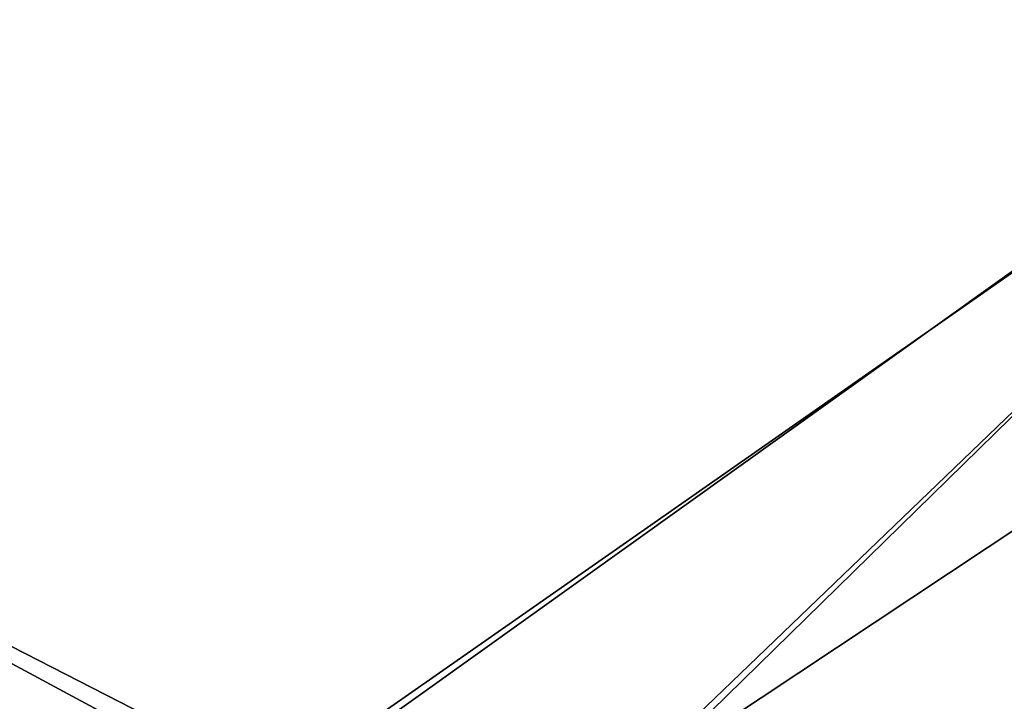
# Model space of a CAD drawing. Header units: metres. Extents: x -904 to 0, y -908 to 0.
# Tile 30 of 154: x -251 to -134, y -822 to -741. Entities that reach past the tile are written whole.
import ezdxf

# ---------------------------------------------------------------- set-up
doc = ezdxf.new("R2010")
doc.units = ezdxf.units.M

msp = doc.modelspace()

# ---------------------------------------------------------------- linework, layer by layer
at = {"layer": 'None012346'}
for points in [[(-393.825928, -733.487244, 106.274223), (-67.241051, -723.909851, 106.525017), (-388.329742, -744.40271, 105.988396)], [(-67.241051, -723.909851, 106.525017), (-221.515747, -834.223022, 103.636368), (-388.329742, -744.40271, 105.988396)], [(-221.515747, -834.223022, 103.636368), (-67.241051, -723.909851, 106.525017), (-176.360367, -830.694824, 103.728752)], [(-67.241051, -723.909851, 106.525017), (-64.001221, -756.154663, 105.680656), (-176.360367, -830.694824, 103.728752)], [(-389.989258, -745.137939, 108.970169), (-69.393501, -726.651489, 109.454254), (-395.34259, -734.506348, 109.248566)], [(-220.231979, -832.017883, 106.695137), (-69.393501, -726.651489, 109.454254), (-389.989258, -745.137939, 108.970169)], [(-220.231979, -832.017883, 106.695137), (-175.538864, -828.643677, 106.783493), (-69.393501, -726.651489, 109.454254)], [(-175.538864, -828.643677, 106.783493), (-131.139984, -824.659363, 106.887825), (-69.393501, -726.651489, 109.454254)], [(-388.329742, -744.40271, 105.988396), (-221.515747, -834.223022, 103.636368), (-266.758728, -837.09552, 103.56115)], [(-264.074249, -834.714417, 106.624527), (-220.231979, -832.017883, 106.695137), (-389.989258, -745.137939, 108.970169)], [(-176.360367, -830.694824, 103.728752), (-64.001221, -756.154663, 105.680656), (-131.345978, -826.517883, 103.838135)]]:
    msp.add_3dface(points, dxfattribs=at)

doc.saveas('drawing.dxf')
